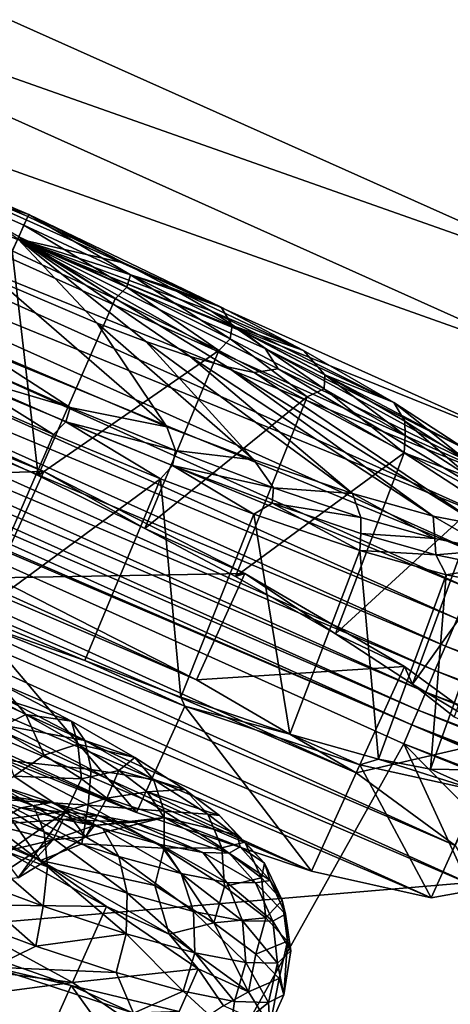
# Model space of a CAD drawing. Header units: metres. Extents: x -1651 to 0, y -1070 to 0.
# Tile 12 of 113: x -910 to -885, y -798 to -740. Entities that reach past the tile are written whole.
import ezdxf

# ---------------------------------------------------------------- set-up
doc = ezdxf.new("R2010")
doc.units = ezdxf.units.M

msp = doc.modelspace()

# ---------------------------------------------------------------- linework, layer by layer
at = {"layer": 'None'}
for points in [[(-910.559204, -136.503036, -406), (-855.502075, -149.656174, -406), (-966.380066, -745.566528, -406)], [(-855.502075, -149.656174, -406), (-800.920776, -164.661942, -406), (-966.380066, -745.566528, -406)], [(-966.380066, -745.566528, -406), (-800.920776, -164.661942, -406), (-917.642761, -768.503906, -406)], [(-800.920776, -164.661942, -406), (-868.193237, -789.862549, -406), (-917.642761, -768.503906, -406)], [(-928.621887, -731.870789, -403), (-874.955444, -755.91217, -403), (-688.333191, -232.690948, -403)], [(-874.955444, -755.91217, -403), (-928.621887, -731.870789, -403), (-935.69751, -734.425232, -402.52005)], [(-877.794312, -760.493469, -402.52005), (-935.69751, -734.425232, -402.52005), (-937.913147, -739.104248, -401.100159)], [(-874.955444, -755.91217, -403), (-935.69751, -734.425232, -402.52005), (-877.794312, -760.493469, -402.52005)], [(-879.828491, -765.254211, -401.100159), (-937.913147, -739.104248, -401.100159), (-938.970276, -741.33667, -400.048401)], [(-877.794312, -760.493469, -402.52005), (-937.913147, -739.104248, -401.100159), (-879.828491, -765.254211, -401.100159)], [(-880.799011, -767.525574, -400.048401), (-938.970276, -741.33667, -400.048401), (-939.982117, -743.473511, -398.780426)], [(-879.828491, -765.254211, -401.100159), (-938.970276, -741.33667, -400.048401), (-880.799011, -767.525574, -400.048401)], [(-881.728027, -769.699707, -398.780426), (-939.982117, -743.473511, -398.780426), (-940.941223, -745.498901, -397.307617)], [(-880.799011, -767.525574, -400.048401), (-939.982117, -743.473511, -398.780426), (-881.728027, -769.699707, -398.780426)], [(-882.608582, -771.760498, -397.307617), (-940.941223, -745.498901, -397.307617), (-941.840027, -747.397034, -395.641296)], [(-881.728027, -769.699707, -398.780426), (-940.941223, -745.498901, -397.307617), (-882.608582, -771.760498, -397.307617)], [(-883.433777, -773.691772, -395.641296), (-941.840027, -747.397034, -395.641296), (-942.671326, -749.152527, -393.793457)], [(-883.433777, -773.691772, -395.641296), (-882.608582, -771.760498, -397.307617), (-941.840027, -747.397034, -395.641296)], [(-942.671326, -749.152527, -393.793457), (-943.429016, -750.752563, -391.779236), (-884.19696, -775.477966, -393.793457)], [(-884.19696, -775.477966, -393.793457), (-883.433777, -773.691772, -395.641296), (-942.671326, -749.152527, -393.793457)], [(-943.429016, -750.752563, -391.779236), (-944.107178, -752.184814, -389.61441), (-884.892578, -777.105896, -391.779236)], [(-943.429016, -750.752563, -391.779236), (-884.892578, -777.105896, -391.779236), (-884.19696, -775.477966, -393.793457)], [(-885.515198, -778.56311, -389.61441), (-944.107178, -752.184814, -389.61441), (-944.700073, -753.436829, -387.314758)], [(-944.107178, -752.184814, -389.61441), (-885.515198, -778.56311, -389.61441), (-884.892578, -777.105896, -391.779236)], [(-886.05957, -779.837036, -387.314758), (-944.700073, -753.436829, -387.314758), (-945.202271, -754.497314, -384.897552)], [(-886.05957, -779.837036, -387.314758), (-885.515198, -778.56311, -389.61441), (-944.700073, -753.436829, -387.314758)], [(-886.520569, -780.916016, -384.897552), (-945.202271, -754.497314, -384.897552), (-945.610168, -755.358765, -382.385681)], [(-886.520569, -780.916016, -384.897552), (-886.05957, -779.837036, -387.314758), (-945.202271, -754.497314, -384.897552)], [(-886.895142, -781.792542, -382.385681), (-945.610168, -755.358765, -382.385681), (-946.123901, -756.462891, -377.175201)], [(-886.895142, -781.792542, -382.385681), (-886.520569, -780.916016, -384.897552), (-945.610168, -755.358765, -382.385681)], [(-957.650818, -800.303345, -60), (-909.21582, -822.047546, -60), (-946.123901, -756.462891, -377.175201)], [(-887.361694, -782.917725, -377.175201), (-886.895142, -781.792542, -382.385681), (-946.123901, -756.462891, -377.175201)], [(-909.21582, -822.047546, -60), (-887.361694, -782.917725, -377.175201), (-946.123901, -756.462891, -377.175201)], [(-967.999084, -798.309875, -63), (-917.642761, -768.503906, -406), (-868.193237, -789.862549, -406)], [(-884.19696, -775.477966, -393.793457), (-884.892578, -777.105896, -391.779236), (-824.748413, -799.539978, -393.793457)], [(-884.892578, -777.105896, -391.779236), (-885.515198, -778.56311, -389.61441), (-825.380981, -801.193481, -391.779236)], [(-884.892578, -777.105896, -391.779236), (-825.380981, -801.193481, -391.779236), (-824.748413, -799.539978, -393.793457)], [(-825.947144, -802.673584, -389.61441), (-885.515198, -778.56311, -389.61441), (-886.05957, -779.837036, -387.314758)], [(-885.515198, -778.56311, -389.61441), (-825.947144, -802.673584, -389.61441), (-825.380981, -801.193481, -391.779236)], [(-826.442078, -803.967407, -387.314758), (-886.05957, -779.837036, -387.314758), (-886.520569, -780.916016, -384.897552)], [(-826.442078, -803.967407, -387.314758), (-825.947144, -802.673584, -389.61441), (-886.05957, -779.837036, -387.314758)], [(-826.861328, -805.063354, -384.897552), (-886.520569, -780.916016, -384.897552), (-886.895142, -781.792542, -382.385681)], [(-826.861328, -805.063354, -384.897552), (-826.442078, -803.967407, -387.314758), (-886.520569, -780.916016, -384.897552)], [(-827.201843, -805.953613, -382.385681), (-886.895142, -781.792542, -382.385681), (-887.361694, -782.917725, -377.175201)], [(-827.201843, -805.953613, -382.385681), (-826.861328, -805.063354, -384.897552), (-886.895142, -781.792542, -382.385681)], [(-909.21582, -822.047546, -60), (-860.133179, -842.287231, -60), (-887.361694, -782.917725, -377.175201)], [(-827.625977, -807.09436, -377.175201), (-827.201843, -805.953613, -382.385681), (-887.361694, -782.917725, -377.175201)], [(-860.133179, -842.287231, -60), (-810.449463, -861.003113, -60), (-887.361694, -782.917725, -377.175201)], [(-887.361694, -782.917725, -377.175201), (-810.449463, -861.003113, -60), (-827.625977, -807.09436, -377.175201)], [(-967.999084, -798.309875, -63), (-868.193237, -789.862549, -406), (-899.523071, -829.016846, -63)], [(-868.193237, -789.862549, -406), (-829.429016, -805.309204, -406), (-899.523071, -829.016846, -63)], [(-899.523071, -829.016846, -63), (-1111.990356, -855.015686, -63), (-967.999084, -798.309875, -63)]]:
    msp.add_3dface(points, dxfattribs=at)
at = {"layer": 'None01234'}
for points in [[(-921.288574, -746.481812, -352.356628), (-909.620117, -751.451233, -354.757019), (-916.296021, -749.279175, -355.906616)], [(-909.620117, -751.451233, -354.757019), (-921.288574, -746.481812, -352.356628), (-909.676331, -751.575134, -337.471802)], [(-921.288574, -746.481812, -352.356628), (-915.52771, -749.08313, -336.268066), (-909.676331, -751.575134, -337.471802)], [(-909.676331, -751.575134, -337.471802), (-915.52771, -749.08313, -336.268066), (-910.276001, -752.897095, -320.247101)], [(-909.620117, -751.451233, -354.757019), (-909.907654, -752.085022, -356.589325), (-916.296021, -749.279175, -355.906616)], [(-916.296021, -749.279175, -355.906616), (-909.907654, -752.085022, -356.589325), (-910.21936, -752.772156, -357.236053)], [(-909.907654, -752.085022, -356.589325), (-909.620117, -751.451233, -354.757019), (-903.588562, -755.043579, -355.906616)], [(-903.947144, -754.336365, -336.268066), (-909.620117, -751.451233, -354.757019), (-909.676331, -751.575134, -337.471802)], [(-898.19519, -756.957458, -352.356628), (-909.620117, -751.451233, -354.757019), (-903.947144, -754.336365, -336.268066)], [(-909.620117, -751.451233, -354.757019), (-898.19519, -756.957458, -352.356628), (-903.588562, -755.043579, -355.906616)], [(-910.276001, -752.897095, -320.247101), (-903.947144, -754.336365, -336.268066), (-909.676331, -751.575134, -337.471802)], [(-910.21936, -752.772156, -357.236053), (-909.907654, -752.085022, -356.589325), (-903.804199, -755.775696, -356.542969)], [(-909.907654, -752.085022, -356.589325), (-903.588562, -755.043579, -355.906616), (-903.804199, -755.775696, -356.542969)], [(-911.415588, -755.409241, -303.182892), (-905.56427, -757.901306, -304.386627), (-910.276001, -752.897095, -320.247101)], [(-910.601196, -753.614014, -357.6008), (-910.21936, -752.772156, -357.236053), (-904.504211, -756.462341, -356.988007)], [(-905.56427, -757.901306, -304.386627), (-902.666016, -759.001465, -305.977509), (-910.276001, -752.897095, -320.247101)], [(-910.276001, -752.897095, -320.247101), (-902.666016, -759.001465, -305.977509), (-900.037781, -759.893494, -308.204376)], [(-900.037781, -759.893494, -308.204376), (-897.85553, -760.513794, -310.945709), (-910.276001, -752.897095, -320.247101)], [(-897.85553, -760.513794, -310.945709), (-896.240112, -760.83252, -314.016541), (-910.276001, -752.897095, -320.247101)], [(-895.599915, -759.421204, -326.638123), (-896.903809, -758.41571, -329.708954), (-910.276001, -752.897095, -320.247101)], [(-896.903809, -758.41571, -329.708954), (-898.807983, -757.182312, -332.450287), (-910.276001, -752.897095, -320.247101)], [(-898.807983, -757.182312, -332.450287), (-901.210266, -755.792358, -334.677185), (-910.276001, -752.897095, -320.247101)], [(-901.210266, -755.792358, -334.677185), (-903.947144, -754.336365, -336.268066), (-910.276001, -752.897095, -320.247101)], [(-895.599915, -759.421204, -326.638123), (-910.276001, -752.897095, -320.247101), (-894.815552, -760.627869, -320.327332)], [(-910.276001, -752.897095, -320.247101), (-896.240112, -760.83252, -314.016541), (-894.815552, -760.627869, -320.327332)], [(-910.21936, -752.772156, -357.236053), (-903.804199, -755.775696, -356.542969), (-904.504211, -756.462341, -356.988007)], [(-915.333374, -764.045898, -360.035614), (-910.601196, -753.614014, -357.6008), (-909.068115, -766.972839, -359.405914)], [(-910.601196, -753.614014, -357.6008), (-904.504211, -756.462341, -356.988007), (-909.068115, -766.972839, -359.405914)], [(-901.210266, -755.792358, -334.677185), (-898.19519, -756.957458, -352.356628), (-903.947144, -754.336365, -336.268066)], [(-913.088501, -759.097168, -286.378174), (-901.420044, -764.06665, -288.778564), (-911.415588, -755.409241, -303.182892)], [(-901.420044, -764.06665, -288.778564), (-905.56427, -757.901306, -304.386627), (-911.415588, -755.409241, -303.182892)], [(-903.804199, -755.775696, -356.542969), (-903.588562, -755.043579, -355.906616), (-897.673828, -758.830261, -354.513092)], [(-903.588562, -755.043579, -355.906616), (-897.549988, -758.052429, -353.907135), (-897.673828, -758.830261, -354.513092)], [(-903.588562, -755.043579, -355.906616), (-898.19519, -756.957458, -352.356628), (-897.549988, -758.052429, -353.907135)], [(-904.504211, -756.462341, -356.988007), (-903.804199, -755.775696, -356.542969), (-898.33606, -759.525208, -355.023895)], [(-903.804199, -755.775696, -356.542969), (-897.673828, -758.830261, -354.513092), (-898.33606, -759.525208, -355.023895)], [(-898.807983, -757.182312, -332.450287), (-893.320984, -759.539551, -349.604553), (-901.210266, -755.792358, -334.677185)], [(-893.320984, -759.539551, -349.604553), (-898.19519, -756.957458, -352.356628), (-901.210266, -755.792358, -334.677185)], [(-909.068115, -766.972839, -359.405914), (-904.504211, -756.462341, -356.988007), (-898.33606, -759.525208, -355.023895)], [(-954.496887, -757.118286, -337.090271), (-884.324463, -788.950134, -337.090271), (-957.454651, -757.653198, -323.171967)], [(-947.392395, -758.690857, -349.329803), (-890.187256, -784.640381, -349.329803), (-954.496887, -757.118286, -337.090271)], [(-890.187256, -784.640381, -349.329803), (-884.324463, -788.950134, -337.090271), (-954.496887, -757.118286, -337.090271)], [(-896.903809, -758.41571, -329.708954), (-887.946472, -762.633057, -344.743164), (-898.807983, -757.182312, -332.450287)], [(-887.946472, -762.633057, -344.743164), (-893.320984, -759.539551, -349.604553), (-898.807983, -757.182312, -332.450287)], [(-898.19519, -756.957458, -352.356628), (-893.320984, -759.539551, -349.604553), (-897.549988, -758.052429, -353.907135)], [(-884.324463, -788.950134, -337.090271), (-882.778687, -791.527893, -323.171967), (-957.454651, -757.653198, -323.171967)], [(-957.454651, -757.653198, -323.171967), (-882.778687, -791.527893, -323.171967), (-955.908875, -760.230957, -309.253662)], [(-901.420044, -764.06665, -288.778564), (-896.266663, -766.033264, -291.53064), (-905.56427, -757.901306, -304.386627)], [(-896.266663, -766.033264, -291.53064), (-902.666016, -759.001465, -305.977509), (-905.56427, -757.901306, -304.386627)], [(-897.673828, -758.830261, -354.513092), (-897.549988, -758.052429, -353.907135), (-892.096985, -761.803711, -351.222321)], [(-897.549988, -758.052429, -353.907135), (-892.05658, -760.981384, -350.665649), (-892.096985, -761.803711, -351.222321)], [(-897.549988, -758.052429, -353.907135), (-893.320984, -759.539551, -349.604553), (-892.05658, -760.981384, -350.665649)], [(-895.599915, -759.421204, -326.638123), (-883.796753, -765.341431, -338.61676), (-896.903809, -758.41571, -329.708954)], [(-883.796753, -765.341431, -338.61676), (-887.946472, -762.633057, -344.743164), (-896.903809, -758.41571, -329.708954)], [(-936.998047, -762.181152, -358.414337), (-899.660034, -779.118469, -358.414337), (-947.392395, -758.690857, -349.329803)], [(-899.660034, -779.118469, -358.414337), (-890.187256, -784.640381, -349.329803), (-947.392395, -758.690857, -349.329803)], [(-902.666016, -759.001465, -305.977509), (-890.398987, -768.039551, -296.392029), (-900.037781, -759.893494, -308.204376)], [(-896.266663, -766.033264, -291.53064), (-890.398987, -768.039551, -296.392029), (-902.666016, -759.001465, -305.977509)], [(-898.33606, -759.525208, -355.023895), (-897.673828, -758.830261, -354.513092), (-893.105164, -762.296265, -352.070618)], [(-897.673828, -758.830261, -354.513092), (-892.096985, -761.803711, -351.222321), (-893.105164, -762.296265, -352.070618)], [(-907.162231, -762.921753, -285.451385), (-913.088501, -759.097168, -286.378174), (-913.550598, -760.115906, -284.768677)], [(-901.420044, -764.06665, -288.778564), (-913.088501, -759.097168, -286.378174), (-907.162231, -762.921753, -285.451385)], [(-909.068115, -766.972839, -359.405914), (-898.33606, -759.525208, -355.023895), (-902.729675, -770.120239, -357.387604)], [(-898.33606, -759.525208, -355.023895), (-893.105164, -762.296265, -352.070618), (-902.729675, -770.120239, -357.387604)], [(-894.815552, -760.627869, -320.327332), (-881.548889, -767.0979, -333.152252), (-895.599915, -759.421204, -326.638123)], [(-881.548889, -767.0979, -333.152252), (-883.796753, -765.341431, -338.61676), (-895.599915, -759.421204, -326.638123)], [(-893.320984, -759.539551, -349.604553), (-887.946472, -762.633057, -344.743164), (-892.05658, -760.981384, -350.665649)], [(-882.778687, -791.527893, -323.171967), (-885.736389, -792.062744, -309.253662), (-955.908875, -760.230957, -309.253662)], [(-955.908875, -760.230957, -309.253662), (-885.736389, -792.062744, -309.253662), (-950.046021, -764.540649, -297.014099)], [(-913.550598, -760.115906, -284.768677), (-913.917664, -760.925049, -284.3237), (-907.162231, -762.921753, -285.451385)], [(-900.037781, -759.893494, -308.204376), (-890.398987, -768.039551, -296.392029), (-885.627808, -769.377869, -302.518463)], [(-900.037781, -759.893494, -308.204376), (-885.627808, -769.377869, -302.518463), (-897.85553, -760.513794, -310.945709)], [(-885.627808, -769.377869, -302.518463), (-882.8255, -769.912292, -307.982941), (-897.85553, -760.513794, -310.945709)], [(-897.85553, -760.513794, -310.945709), (-882.8255, -769.912292, -307.982941), (-896.240112, -760.83252, -314.016541)], [(-896.240112, -760.83252, -314.016541), (-879.984802, -769.50415, -320.567596), (-894.815552, -760.627869, -320.327332)], [(-879.984802, -769.50415, -320.567596), (-881.548889, -767.0979, -333.152252), (-894.815552, -760.627869, -320.327332)], [(-921.697327, -760.840881, -362.39502), (-908.72998, -766.723206, -362.39502), (-924.567566, -767.168152, -363.248108)], [(-908.72998, -766.723206, -362.39502), (-921.697327, -760.840881, -362.39502), (-915.333374, -764.045898, -360.035614)], [(-908.165527, -764.533569, -284.806213), (-913.917664, -760.925049, -284.3237), (-914.324646, -761.822266, -284.19342)], [(-907.43219, -763.77356, -285.016785), (-913.917664, -760.925049, -284.3237), (-908.165527, -764.533569, -284.806213)], [(-913.917664, -760.925049, -284.3237), (-907.43219, -763.77356, -285.016785), (-907.162231, -762.921753, -285.451385)], [(-882.8255, -769.912292, -307.982941), (-879.984802, -769.50415, -320.567596), (-896.240112, -760.83252, -314.016541)], [(-892.096985, -761.803711, -351.222321), (-892.05658, -760.981384, -350.665649), (-887.277893, -764.592224, -346.754211)], [(-892.05658, -760.981384, -350.665649), (-887.309631, -763.728088, -346.264435), (-887.277893, -764.592224, -346.754211)], [(-892.05658, -760.981384, -350.665649), (-887.946472, -762.633057, -344.743164), (-887.309631, -763.728088, -346.264435)], [(-908.165527, -764.533569, -284.806213), (-914.324646, -761.822266, -284.19342), (-912.830444, -775.266846, -285.231842)], [(-893.105164, -762.296265, -352.070618), (-892.096985, -761.803711, -351.222321), (-887.333679, -765.618103, -346.850525)], [(-892.096985, -761.803711, -351.222321), (-887.277893, -764.592224, -346.754211), (-887.333679, -765.618103, -346.850525)], [(-911.60022, -773.050476, -363.248108), (-899.660034, -779.118469, -358.414337), (-936.998047, -762.181152, -358.414337)], [(-902.729675, -770.120239, -357.387604), (-893.105164, -762.296265, -352.070618), (-897.355042, -772.967407, -354.353241)], [(-893.105164, -762.296265, -352.070618), (-887.333679, -765.618103, -346.850525), (-897.355042, -772.967407, -354.353241)], [(-907.162231, -762.921753, -285.451385), (-907.43219, -763.77356, -285.016785), (-900.920837, -765.483398, -287.450867)], [(-900.920837, -765.483398, -287.450867), (-901.420044, -764.06665, -288.778564), (-907.162231, -762.921753, -285.451385)], [(-887.309631, -763.728088, -346.264435), (-887.946472, -762.633057, -344.743164), (-883.483643, -766.198364, -340.815399)], [(-883.483643, -766.198364, -340.815399), (-887.946472, -762.633057, -344.743164), (-883.796753, -765.341431, -338.61676)], [(-887.277893, -764.592224, -346.754211), (-887.309631, -763.728088, -346.264435), (-883.393677, -767.099976, -341.222321)], [(-883.393677, -767.099976, -341.222321), (-887.309631, -763.728088, -346.264435), (-883.483643, -766.198364, -340.815399)], [(-909.068115, -766.972839, -359.405914), (-908.72998, -766.723206, -362.39502), (-915.333374, -764.045898, -360.035614)], [(-901.798096, -767.157166, -286.770325), (-907.43219, -763.77356, -285.016785), (-908.165527, -764.533569, -284.806213)], [(-901.095947, -766.374207, -287.046661), (-907.43219, -763.77356, -285.016785), (-901.798096, -767.157166, -286.770325)], [(-907.43219, -763.77356, -285.016785), (-901.095947, -766.374207, -287.046661), (-900.920837, -765.483398, -287.450867)], [(-896.266663, -766.033264, -291.53064), (-901.420044, -764.06665, -288.778564), (-900.920837, -765.483398, -287.450867)], [(-885.736389, -792.062744, -309.253662), (-892.840881, -790.490234, -297.014099), (-950.046021, -764.540649, -297.014099)], [(-950.046021, -764.540649, -297.014099), (-892.840881, -790.490234, -297.014099), (-940.573242, -770.062561, -287.929596)], [(-901.798096, -767.157166, -286.770325), (-908.165527, -764.533569, -284.806213), (-912.830444, -775.266846, -285.231842)], [(-887.333679, -765.618103, -346.850525), (-887.277893, -764.592224, -346.754211), (-883.393677, -767.099976, -341.222321)], [(-900.920837, -765.483398, -287.450867), (-901.095947, -766.374207, -287.046661), (-895.098633, -767.687439, -290.692352)], [(-895.098633, -767.687439, -290.692352), (-896.266663, -766.033264, -291.53064), (-900.920837, -765.483398, -287.450867)], [(-897.355042, -772.967407, -354.353241), (-887.333679, -765.618103, -346.850525), (-891.423584, -776.381287, -348.988647)], [(-890.398987, -768.039551, -296.392029), (-896.266663, -766.033264, -291.53064), (-895.098633, -767.687439, -290.692352)], [(-887.333679, -765.618103, -346.850525), (-882.877808, -768.526367, -340.271667), (-891.423584, -776.381287, -348.988647)], [(-882.877808, -768.526367, -340.271667), (-887.333679, -765.618103, -346.850525), (-883.393677, -767.099976, -341.222321)], [(-896.267578, -769.267761, -289.723602), (-901.095947, -766.374207, -287.046661), (-901.798096, -767.157166, -286.770325)], [(-895.185242, -768.611755, -290.337433), (-901.095947, -766.374207, -287.046661), (-896.267578, -769.267761, -289.723602)], [(-901.095947, -766.374207, -287.046661), (-895.185242, -768.611755, -290.337433), (-895.098633, -767.687439, -290.692352)], [(-908.72998, -766.723206, -362.39502), (-911.60022, -773.050476, -363.248108), (-924.567566, -767.168152, -363.248108)], [(-901.798096, -767.157166, -286.770325), (-912.830444, -775.266846, -285.231842), (-906.287292, -777.96283, -287.250153)], [(-908.72998, -766.723206, -362.39502), (-896.789856, -772.79126, -357.561249), (-911.60022, -773.050476, -363.248108)], [(-908.72998, -766.723206, -362.39502), (-909.068115, -766.972839, -359.405914), (-902.729675, -770.120239, -357.387604)], [(-896.789856, -772.79126, -357.561249), (-908.72998, -766.723206, -362.39502), (-902.729675, -770.120239, -357.387604)], [(-900.604797, -780.131409, -290.284485), (-901.798096, -767.157166, -286.770325), (-906.287292, -777.96283, -287.250153)], [(-896.267578, -769.267761, -289.723602), (-901.798096, -767.157166, -286.770325), (-900.604797, -780.131409, -290.284485)], [(-895.098633, -767.687439, -290.692352), (-895.185242, -768.611755, -290.337433), (-889.905212, -769.44989, -295.093567)], [(-889.905212, -769.44989, -295.093567), (-890.398987, -768.039551, -296.392029), (-895.098633, -767.687439, -290.692352)], [(-885.627808, -769.377869, -302.518463), (-890.398987, -768.039551, -296.392029), (-885.526367, -770.701538, -300.542603)], [(-890.398987, -768.039551, -296.392029), (-889.905212, -769.44989, -295.093567), (-885.526367, -770.701538, -300.542603)], [(-889.966553, -771.422241, -294.943665), (-895.185242, -768.611755, -290.337433), (-896.267578, -769.267761, -289.723602)], [(-889.912842, -770.401001, -294.805542), (-895.185242, -768.611755, -290.337433), (-889.966553, -771.422241, -294.943665)], [(-889.905212, -769.44989, -295.093567), (-895.185242, -768.611755, -290.337433), (-889.912842, -770.401001, -294.805542)], [(-891.423584, -776.381287, -348.988647), (-882.877808, -768.526367, -340.271667), (-886.844421, -779.370117, -342.227478)], [(-882.877808, -768.526367, -340.271667), (-880.465576, -770.411316, -334.407227), (-886.844421, -779.370117, -342.227478)], [(-894.12915, -782.345642, -295.649109), (-896.267578, -769.267761, -289.723602), (-900.604797, -780.131409, -290.284485)], [(-889.966553, -771.422241, -294.943665), (-896.267578, -769.267761, -289.723602), (-894.12915, -782.345642, -295.649109)], [(-885.526367, -770.701538, -300.542603), (-889.905212, -769.44989, -295.093567), (-889.912842, -770.401001, -294.805542)], [(-882.8255, -769.912292, -307.982941), (-885.627808, -769.377869, -302.518463), (-882.116028, -771.404419, -306.80365)], [(-885.627808, -769.377869, -302.518463), (-885.526367, -770.701538, -300.542603), (-882.116028, -771.404419, -306.80365)], [(-892.840881, -790.490234, -297.014099), (-903.235229, -786.999939, -287.929596), (-940.573242, -770.062561, -287.929596)], [(-940.573242, -770.062561, -287.929596), (-903.235229, -786.999939, -287.929596), (-928.633118, -776.130615, -283.095795)], [(-896.789856, -772.79126, -357.561249), (-902.729675, -770.120239, -357.387604), (-897.355042, -772.967407, -354.353241)], [(-885.467468, -771.671692, -300.337402), (-889.912842, -770.401001, -294.805542), (-889.966553, -771.422241, -294.943665)], [(-885.526367, -770.701538, -300.542603), (-889.912842, -770.401001, -294.805542), (-885.467468, -771.671692, -300.337402)], [(-886.844421, -779.370117, -342.227478), (-880.465576, -770.411316, -334.407227), (-884.365967, -781.306824, -336.201904)], [(-882.116028, -771.404419, -306.80365), (-885.526367, -770.701538, -300.542603), (-885.467468, -771.671692, -300.337402)], [(-888.864075, -783.822388, -302.410278), (-889.966553, -771.422241, -294.943665), (-894.12915, -782.345642, -295.649109)], [(-884.843323, -772.859253, -301.522552), (-889.966553, -771.422241, -294.943665), (-888.864075, -783.822388, -302.410278)], [(-885.467468, -771.671692, -300.337402), (-889.966553, -771.422241, -294.943665), (-884.843323, -772.859253, -301.522552)], [(-882.116028, -771.404419, -306.80365), (-885.467468, -771.671692, -300.337402), (-882.00531, -772.385193, -306.693604)], [(-882.00531, -772.385193, -306.693604), (-885.467468, -771.671692, -300.337402), (-884.843323, -772.859253, -301.522552)], [(-882.00531, -772.385193, -306.693604), (-884.843323, -772.859253, -301.522552), (-881.836182, -773.432678, -307.386963)], [(-896.789856, -772.79126, -357.561249), (-899.660034, -779.118469, -358.414337), (-911.60022, -773.050476, -363.248108)], [(-896.789856, -772.79126, -357.561249), (-887.317078, -778.31311, -348.476715), (-899.660034, -779.118469, -358.414337)], [(-891.423584, -776.381287, -348.988647), (-896.789856, -772.79126, -357.561249), (-897.355042, -772.967407, -354.353241)], [(-887.317078, -778.31311, -348.476715), (-896.789856, -772.79126, -357.561249), (-891.423584, -776.381287, -348.988647)], [(-885.774353, -784.41156, -308.435852), (-884.843323, -772.859253, -301.522552), (-888.864075, -783.822388, -302.410278)], [(-881.836182, -773.432678, -307.386963), (-884.843323, -772.859253, -301.522552), (-885.774353, -784.41156, -308.435852)], [(-883.566406, -784.466675, -315.455597), (-881.836182, -773.432678, -307.386963), (-885.774353, -784.41156, -308.435852)], [(-912.830444, -775.266846, -285.231842), (-912.795593, -775.685669, -282.242706), (-906.287292, -777.96283, -287.250153)], [(-915.665771, -782.012878, -283.095795), (-903.235229, -786.999939, -287.929596), (-912.795593, -775.685669, -282.242706)], [(-912.795593, -775.685669, -282.242706), (-900.365051, -780.672668, -287.076508), (-906.287292, -777.96283, -287.250153)], [(-903.235229, -786.999939, -287.929596), (-900.365051, -780.672668, -287.076508), (-912.795593, -775.685669, -282.242706)], [(-903.235229, -786.999939, -287.929596), (-915.665771, -782.012878, -283.095795), (-928.633118, -776.130615, -283.095795)], [(-886.844421, -779.370117, -342.227478), (-887.317078, -778.31311, -348.476715), (-891.423584, -776.381287, -348.988647)], [(-906.287292, -777.96283, -287.250153), (-900.365051, -780.672668, -287.076508), (-900.604797, -780.131409, -290.284485)], [(-887.317078, -778.31311, -348.476715), (-890.187256, -784.640381, -349.329803), (-899.660034, -779.118469, -358.414337)], [(-887.317078, -778.31311, -348.476715), (-881.454224, -782.622864, -336.237183), (-890.187256, -784.640381, -349.329803)], [(-881.454224, -782.622864, -336.237183), (-887.317078, -778.31311, -348.476715), (-886.844421, -779.370117, -342.227478)], [(-884.365967, -781.306824, -336.201904), (-881.454224, -782.622864, -336.237183), (-886.844421, -779.370117, -342.227478)], [(-900.365051, -780.672668, -287.076508), (-894.12915, -782.345642, -295.649109), (-900.604797, -780.131409, -290.284485)], [(-903.235229, -786.999939, -287.929596), (-892.840881, -790.490234, -297.014099), (-900.365051, -780.672668, -287.076508)], [(-900.365051, -780.672668, -287.076508), (-889.970703, -784.162964, -296.161011), (-894.12915, -782.345642, -295.649109)], [(-892.840881, -790.490234, -297.014099), (-889.970703, -784.162964, -296.161011), (-900.365051, -780.672668, -287.076508)], [(-889.970703, -784.162964, -296.161011), (-888.864075, -783.822388, -302.410278), (-894.12915, -782.345642, -295.649109)], [(-881.454224, -782.622864, -336.237183), (-884.324463, -788.950134, -337.090271), (-890.187256, -784.640381, -349.329803)], [(-892.840881, -790.490234, -297.014099), (-885.736389, -792.062744, -309.253662), (-889.970703, -784.162964, -296.161011)], [(-889.970703, -784.162964, -296.161011), (-882.866211, -785.735535, -308.400574), (-888.864075, -783.822388, -302.410278)], [(-885.736389, -792.062744, -309.253662), (-882.866211, -785.735535, -308.400574), (-889.970703, -784.162964, -296.161011)], [(-882.866211, -785.735535, -308.400574), (-885.774353, -784.41156, -308.435852), (-888.864075, -783.822388, -302.410278)], [(-885.774353, -784.41156, -308.435852), (-882.866211, -785.735535, -308.400574), (-883.566406, -784.466675, -315.455597)], [(-885.736389, -792.062744, -309.253662), (-882.778687, -791.527893, -323.171967), (-882.866211, -785.735535, -308.400574)]]:
    msp.add_3dface(points, dxfattribs=at)
at = {"layer": 'None012348'}
for points in [[(-913.321655, -779.331482, -267.917755), (-911.482971, -782.003113, -264.220825), (-909.80658, -781.170166, -265.880981)], [(-913.321655, -779.331482, -267.917755), (-909.80658, -781.170166, -265.880981), (-911.378723, -779.335449, -272.339813)], [(-911.378723, -779.335449, -272.339813), (-909.80658, -781.170166, -265.880981), (-907.096558, -781.575439, -269.858582)], [(-911.378723, -779.335449, -272.339813), (-907.096558, -781.575439, -269.858582), (-910.921021, -780.291504, -274.476685)], [(-907.096558, -781.575439, -269.858582), (-906.290405, -782.713745, -271.793579), (-910.921021, -780.291504, -274.476685)], [(-910.921021, -780.291504, -274.476685), (-906.290405, -782.713745, -271.793579), (-910.857605, -781.862854, -276.422729)], [(-911.482971, -782.003113, -264.220825), (-908.700989, -783.587036, -261.651215), (-909.80658, -781.170166, -265.880981)], [(-909.80658, -781.170166, -265.880981), (-908.700989, -783.587036, -261.651215), (-906.720337, -782.927307, -263.030396)], [(-909.80658, -781.170166, -265.880981), (-906.720337, -782.927307, -263.030396), (-907.096558, -781.575439, -269.858582)], [(-905.926025, -784.442566, -273.565216), (-911.226685, -783.864136, -277.878357), (-910.857605, -781.862854, -276.422729)], [(-906.290405, -782.713745, -271.793579), (-905.926025, -784.442566, -273.565216), (-910.857605, -781.862854, -276.422729)], [(-907.096558, -781.575439, -269.858582), (-906.720337, -782.927307, -263.030396), (-903.336853, -783.716003, -266.385895)], [(-907.096558, -781.575439, -269.858582), (-903.336853, -783.716003, -266.385895), (-906.290405, -782.713745, -271.793579)], [(-910.513245, -784.829163, -260.722473), (-908.700989, -783.587036, -261.651215), (-911.482971, -782.003113, -264.220825)], [(-908.700989, -783.587036, -261.651215), (-906.494995, -784.994202, -258.48819), (-906.720337, -782.927307, -263.030396)], [(-906.720337, -782.927307, -263.030396), (-906.494995, -784.994202, -258.48819), (-904.273132, -784.488403, -259.521484)], [(-906.720337, -782.927307, -263.030396), (-904.273132, -784.488403, -259.521484), (-903.336853, -783.716003, -266.385895)], [(-903.336853, -783.716003, -266.385895), (-902.224792, -785.028503, -268.03833), (-906.290405, -782.713745, -271.793579)], [(-902.224792, -785.028503, -268.03833), (-905.926025, -784.442566, -273.565216), (-906.290405, -782.713745, -271.793579)], [(-908.700989, -783.587036, -261.651215), (-910.513245, -784.829163, -260.722473), (-906.494995, -784.994202, -258.48819)], [(-911.646912, -785.285706, -229.151657), (-915.366089, -783.903198, -227.116455), (-909.338562, -786.58905, -225.114059)], [(-915.366089, -783.903198, -227.116455), (-913.869263, -784.904846, -222.63472), (-909.338562, -786.58905, -225.114059)], [(-906.089233, -786.551575, -274.90155), (-911.519897, -786.209045, -278.485321), (-911.226685, -783.864136, -277.878357)], [(-905.926025, -784.442566, -273.565216), (-906.089233, -786.551575, -274.90155), (-911.226685, -783.864136, -277.878357)], [(-903.336853, -783.716003, -266.385895), (-904.273132, -784.488403, -259.521484), (-900.355591, -785.617737, -262.111298)], [(-903.336853, -783.716003, -266.385895), (-900.355591, -785.617737, -262.111298), (-902.224792, -785.028503, -268.03833)], [(-906.494995, -784.994202, -258.48819), (-904.983337, -786.143311, -254.945221), (-904.273132, -784.488403, -259.521484)], [(-901.59613, -786.907776, -269.565887), (-906.089233, -786.551575, -274.90155), (-905.926025, -784.442566, -273.565216)], [(-902.224792, -785.028503, -268.03833), (-901.59613, -786.907776, -269.565887), (-905.926025, -784.442566, -273.565216)], [(-904.273132, -784.488403, -259.521484), (-904.983337, -786.143311, -254.945221), (-902.59613, -785.763123, -255.591095)], [(-904.273132, -784.488403, -259.521484), (-902.59613, -785.763123, -255.591095), (-900.355591, -785.617737, -262.111298)], [(-918.525757, -785.052734, -280.724487), (-908.920471, -789.850342, -276.847168), (-913.535217, -787.91156, -275.984619)], [(-908.920471, -789.850342, -276.847168), (-918.525757, -785.052734, -280.724487), (-911.519897, -786.209045, -278.485321)], [(-907.413757, -786.913696, -255.479416), (-910.513245, -784.829163, -260.722473), (-913.885315, -787.787415, -259.331909)], [(-909.338562, -786.58905, -225.114059), (-913.869263, -784.904846, -222.63472), (-908.714844, -788.135315, -223.408234)], [(-913.869263, -784.904846, -222.63472), (-913.614258, -786.314087, -220.727158), (-908.714844, -788.135315, -223.408234)], [(-913.141968, -785.712891, -231.111923), (-911.646912, -785.285706, -229.151657), (-908.275146, -786.404175, -232.000885)], [(-908.275146, -786.404175, -232.000885), (-911.646912, -785.285706, -229.151657), (-905.230896, -787.951599, -228.585052)], [(-911.646912, -785.285706, -229.151657), (-909.338562, -786.58905, -225.114059), (-905.230896, -787.951599, -228.585052)], [(-910.513245, -784.829163, -260.722473), (-907.413757, -786.913696, -255.479416), (-906.494995, -784.994202, -258.48819)], [(-906.494995, -784.994202, -258.48819), (-907.413757, -786.913696, -255.479416), (-904.983337, -786.143311, -254.945221)], [(-900.355591, -785.617737, -262.111298), (-899.000977, -787.084961, -263.415894), (-902.224792, -785.028503, -268.03833)], [(-902.224792, -785.028503, -268.03833), (-899.000977, -787.084961, -263.415894), (-901.59613, -786.907776, -269.565887)], [(-911.800354, -787.707458, -235.034607), (-913.141968, -785.712891, -231.111923), (-910.102539, -786.72113, -233.680298)], [(-910.102539, -786.72113, -233.680298), (-913.141968, -785.712891, -231.111923), (-908.275146, -786.404175, -232.000885)], [(-904.983337, -786.143311, -254.945221), (-901.582947, -787.299438, -247.514374), (-902.59613, -785.763123, -255.591095)], [(-900.355591, -785.617737, -262.111298), (-902.59613, -785.763123, -255.591095), (-898.312683, -787.170654, -257.323212)], [(-901.582947, -787.299438, -247.514374), (-897.245361, -788.314392, -252.347763), (-902.59613, -785.763123, -255.591095)], [(-902.59613, -785.763123, -255.591095), (-897.245361, -788.314392, -252.347763), (-898.312683, -787.170654, -257.323212)], [(-900.355591, -785.617737, -262.111298), (-898.312683, -787.170654, -257.323212), (-899.000977, -787.084961, -263.415894)], [(-913.614258, -786.314087, -220.727158), (-913.725891, -788.276917, -219.179535), (-908.508057, -790.216492, -222.034882)], [(-908.714844, -788.135315, -223.408234), (-913.614258, -786.314087, -220.727158), (-908.508057, -790.216492, -222.034882)], [(-906.479675, -788.858398, -275.46936), (-908.920471, -789.850342, -276.847168), (-911.519897, -786.209045, -278.485321)], [(-906.089233, -786.551575, -274.90155), (-906.479675, -788.858398, -275.46936), (-911.519897, -786.209045, -278.485321)], [(-908.275146, -786.404175, -232.000885), (-905.476318, -787.179016, -235.508652), (-910.102539, -786.72113, -233.680298)], [(-905.230896, -787.951599, -228.585052), (-901.82135, -788.895508, -232.858292), (-908.275146, -786.404175, -232.000885)], [(-901.82135, -788.895508, -232.858292), (-905.476318, -787.179016, -235.508652), (-908.275146, -786.404175, -232.000885)], [(-907.413757, -786.913696, -255.479416), (-906.260254, -788.448669, -247.877502), (-904.983337, -786.143311, -254.945221)], [(-901.578552, -789.11969, -270.73526), (-906.479675, -788.858398, -275.46936), (-906.089233, -786.551575, -274.90155)], [(-906.260254, -788.448669, -247.877502), (-901.582947, -787.299438, -247.514374), (-904.983337, -786.143311, -254.945221)], [(-901.59613, -786.907776, -269.565887), (-901.578552, -789.11969, -270.73526), (-906.089233, -786.551575, -274.90155)], [(-911.231079, -789.572998, -254.837753), (-907.413757, -786.913696, -255.479416), (-913.885315, -787.787415, -259.331909)], [(-907.57959, -787.419617, -236.8423), (-911.800354, -787.707458, -235.034607), (-910.102539, -786.72113, -233.680298)], [(-907.413757, -786.913696, -255.479416), (-911.231079, -789.572998, -254.837753), (-910.249207, -790.881897, -248.350006)], [(-906.260254, -788.448669, -247.877502), (-907.413757, -786.913696, -255.479416), (-910.249207, -790.881897, -248.350006)], [(-905.476318, -787.179016, -235.508652), (-907.57959, -787.419617, -236.8423), (-910.102539, -786.72113, -233.680298)], [(-905.230896, -787.951599, -228.585052), (-909.338562, -786.58905, -225.114059), (-904.27301, -789.608704, -227.161652)], [(-909.338562, -786.58905, -225.114059), (-908.714844, -788.135315, -223.408234), (-904.27301, -789.608704, -227.161652)], [(-899.000977, -787.084961, -263.415894), (-898.16272, -789.0979, -264.643005), (-901.59613, -786.907776, -269.565887)], [(-898.16272, -789.0979, -264.643005), (-901.578552, -789.11969, -270.73526), (-901.59613, -786.907776, -269.565887)], [(-898.312683, -787.170654, -257.323212), (-896.791809, -788.764282, -258.23819), (-899.000977, -787.084961, -263.415894)], [(-896.791809, -788.764282, -258.23819), (-898.16272, -789.0979, -264.643005), (-899.000977, -787.084961, -263.415894)], [(-914.985779, -790.24823, -237.369919), (-911.800354, -787.707458, -235.034607), (-908.175537, -788.617188, -240.27623)], [(-908.175537, -788.617188, -240.27623), (-911.800354, -787.707458, -235.034607), (-907.57959, -787.419617, -236.8423)], [(-905.712891, -787.774841, -240.384552), (-908.175537, -788.617188, -240.27623), (-907.57959, -787.419617, -236.8423)], [(-907.57959, -787.419617, -236.8423), (-905.476318, -787.179016, -235.508652), (-903.405518, -787.573059, -239.438248)], [(-905.712891, -787.774841, -240.384552), (-907.57959, -787.419617, -236.8423), (-903.405518, -787.573059, -239.438248)], [(-901.582947, -787.299438, -247.514374), (-906.260254, -788.448669, -247.877502), (-905.712891, -787.774841, -240.384552)], [(-903.405518, -787.573059, -239.438248), (-901.582947, -787.299438, -247.514374), (-905.712891, -787.774841, -240.384552)], [(-903.405518, -787.573059, -239.438248), (-905.476318, -787.179016, -235.508652), (-899.298645, -789.375549, -237.645416)], [(-905.476318, -787.179016, -235.508652), (-901.82135, -788.895508, -232.858292), (-899.298645, -789.375549, -237.645416)], [(-897.732788, -789.404358, -242.620285), (-901.582947, -787.299438, -247.514374), (-903.405518, -787.573059, -239.438248)], [(-899.298645, -789.375549, -237.645416), (-897.732788, -789.404358, -242.620285), (-903.405518, -787.573059, -239.438248)], [(-897.732788, -789.404358, -242.620285), (-897.078369, -789.042236, -247.483932), (-901.582947, -787.299438, -247.514374)], [(-901.582947, -787.299438, -247.514374), (-897.078369, -789.042236, -247.483932), (-897.245361, -788.314392, -252.347763)], [(-897.245361, -788.314392, -252.347763), (-896.791809, -788.764282, -258.23819), (-898.312683, -787.170654, -257.323212)], [(-915.553833, -792.445251, -276.59375), (-913.535217, -787.91156, -275.984619), (-905.004822, -792.573425, -269.556091)], [(-913.725891, -788.276917, -219.179535), (-914.214722, -790.545959, -218.245361), (-908.779053, -792.566528, -221.21991)], [(-908.508057, -790.216492, -222.034882), (-913.725891, -788.276917, -219.179535), (-908.779053, -792.566528, -221.21991)], [(-913.535217, -787.91156, -275.984619), (-908.920471, -789.850342, -276.847168), (-905.004822, -792.573425, -269.556091)], [(-904.27301, -789.608704, -227.161652), (-908.714844, -788.135315, -223.408234), (-903.777466, -791.785706, -226.032272)], [(-908.714844, -788.135315, -223.408234), (-908.508057, -790.216492, -222.034882), (-903.777466, -791.785706, -226.032272)], [(-906.260254, -788.448669, -247.877502), (-908.175537, -788.617188, -240.27623), (-905.712891, -787.774841, -240.384552)], [(-904.27301, -789.608704, -227.161652), (-900.585999, -790.629456, -231.782608), (-905.230896, -787.951599, -228.585052)], [(-900.585999, -790.629456, -231.782608), (-901.82135, -788.895508, -232.858292), (-905.230896, -787.951599, -228.585052)], [(-897.078369, -789.042236, -247.483932), (-895.637634, -790.001038, -252.85791), (-897.245361, -788.314392, -252.347763)], [(-897.245361, -788.314392, -252.347763), (-895.637634, -790.001038, -252.85791), (-896.791809, -788.764282, -258.23819)], [(-908.175537, -788.617188, -240.27623), (-911.881226, -791.026855, -241.862839), (-914.985779, -790.24823, -237.369919)], [(-910.249207, -790.881897, -248.350006), (-911.881226, -791.026855, -241.862839), (-908.175537, -788.617188, -240.27623)], [(-906.260254, -788.448669, -247.877502), (-910.249207, -790.881897, -248.350006), (-908.175537, -788.617188, -240.27623)], [(-908.920471, -789.850342, -276.847168), (-906.479675, -788.858398, -275.46936), (-902.132751, -791.339111, -271.411133)], [(-902.132751, -791.339111, -271.411133), (-906.479675, -788.858398, -275.46936), (-901.578552, -789.11969, -270.73526)], [(-899.298645, -789.375549, -237.645416), (-901.82135, -788.895508, -232.858292), (-897.858032, -791.14856, -236.959244)], [(-901.82135, -788.895508, -232.858292), (-900.585999, -790.629456, -231.782608), (-897.858032, -791.14856, -236.959244)], [(-896.791809, -788.764282, -258.23819), (-895.809998, -790.886353, -259.128754), (-898.16272, -789.0979, -264.643005)], [(-895.637634, -790.001038, -252.85791), (-895.809998, -790.886353, -259.128754), (-896.791809, -788.764282, -258.23819)], [(-901.578552, -789.11969, -270.73526), (-898.646179, -793.555847, -266.466522), (-902.132751, -791.339111, -271.411133)], [(-898.16272, -789.0979, -264.643005), (-898.001831, -791.401245, -265.606873), (-901.578552, -789.11969, -270.73526)], [(-898.001831, -791.401245, -265.606873), (-898.646179, -793.555847, -266.466522), (-901.578552, -789.11969, -270.73526)], [(-897.858032, -791.14856, -236.959244), (-896.164734, -791.179688, -242.338928), (-899.298645, -789.375549, -237.645416)], [(-896.164734, -791.179688, -242.338928), (-897.732788, -789.404358, -242.620285), (-899.298645, -789.375549, -237.645416)], [(-895.809998, -790.886353, -259.128754), (-898.001831, -791.401245, -265.606873), (-898.16272, -789.0979, -264.643005)], [(-895.295227, -791.034607, -247.617828), (-897.078369, -789.042236, -247.483932), (-897.732788, -789.404358, -242.620285)], [(-896.164734, -791.179688, -242.338928), (-895.295227, -791.034607, -247.617828), (-897.732788, -789.404358, -242.620285)], [(-897.078369, -789.042236, -247.483932), (-895.295227, -791.034607, -247.617828), (-895.637634, -790.001038, -252.85791)], [(-908.920471, -789.850342, -276.847168), (-901.296875, -794.223511, -269.562439), (-905.004822, -792.573425, -269.556091)], [(-901.296875, -794.223511, -269.562439), (-908.920471, -789.850342, -276.847168), (-902.132751, -791.339111, -271.411133)], [(-903.777466, -791.785706, -226.032272), (-899.85083, -792.872803, -230.953583), (-904.27301, -789.608704, -227.161652)], [(-899.85083, -792.872803, -230.953583), (-900.585999, -790.629456, -231.782608), (-904.27301, -789.608704, -227.161652)], [(-895.637634, -790.001038, -252.85791), (-894.580811, -792.203491, -253.398758), (-895.809998, -790.886353, -259.128754)], [(-895.295227, -791.034607, -247.617828), (-894.580811, -792.203491, -253.398758), (-895.637634, -790.001038, -252.85791)], [(-909.198059, -794.937378, -221.216797), (-914.214722, -790.545959, -218.245361), (-914.540405, -792.963623, -218.203079)], [(-908.779053, -792.566528, -221.21991), (-914.214722, -790.545959, -218.245361), (-909.198059, -794.937378, -221.216797)], [(-908.508057, -790.216492, -222.034882), (-908.779053, -792.566528, -221.21991), (-903.850952, -794.201233, -225.384186)], [(-903.777466, -791.785706, -226.032272), (-908.508057, -790.216492, -222.034882), (-903.850952, -794.201233, -225.384186)], [(-897.858032, -791.14856, -236.959244), (-900.585999, -790.629456, -231.782608), (-896.945496, -793.425598, -236.466705)], [(-900.585999, -790.629456, -231.782608), (-899.85083, -792.872803, -230.953583), (-896.945496, -793.425598, -236.466705)], [(-895.809998, -790.886353, -259.128754), (-895.550842, -793.264343, -259.862396), (-898.001831, -791.401245, -265.606873)], [(-896.945496, -793.425598, -236.466705), (-895.142151, -793.45874, -242.196045), (-897.858032, -791.14856, -236.959244)], [(-895.142151, -793.45874, -242.196045), (-896.164734, -791.179688, -242.338928), (-897.858032, -791.14856, -236.959244)], [(-894.388489, -793.041748, -247.797302), (-895.295227, -791.034607, -247.617828), (-896.164734, -791.179688, -242.338928)], [(-895.142151, -793.45874, -242.196045), (-894.388489, -793.041748, -247.797302), (-896.164734, -791.179688, -242.338928)], [(-894.580811, -792.203491, -253.398758), (-895.550842, -793.264343, -259.862396), (-895.809998, -790.886353, -259.128754)], [(-895.295227, -791.034607, -247.617828), (-894.388489, -793.041748, -247.797302), (-894.580811, -792.203491, -253.398758)], [(-903.850952, -794.201233, -225.384186), (-899.760376, -795.33374, -230.510956), (-903.777466, -791.785706, -226.032272)], [(-899.760376, -795.33374, -230.510956), (-899.85083, -792.872803, -230.953583), (-903.777466, -791.785706, -226.032272)], [(-901.296875, -794.223511, -269.562439), (-902.132751, -791.339111, -271.411133), (-898.646179, -793.555847, -266.466522)], [(-895.550842, -793.264343, -259.862396), (-898.646179, -793.555847, -266.466522), (-898.001831, -791.401245, -265.606873)], [(-894.580811, -792.203491, -253.398758), (-894.270386, -794.636475, -253.893188), (-895.550842, -793.264343, -259.862396)], [(-894.388489, -793.041748, -247.797302), (-894.270386, -794.636475, -253.893188), (-894.580811, -792.203491, -253.398758)], [(-928.853882, -794.186584, -219.559006), (-915.553833, -792.445251, -276.59375), (-907.023438, -797.107056, -270.165222)], [(-907.023438, -797.107056, -270.165222), (-915.553833, -792.445251, -276.59375), (-905.004822, -792.573425, -269.556091)], [(-911.751892, -796.181946, -220.339859), (-909.198059, -794.937378, -221.216797), (-914.540405, -792.963623, -218.203079)], [(-903.850952, -794.201233, -225.384186), (-908.779053, -792.566528, -221.21991), (-909.198059, -794.937378, -221.216797)], [(-907.023438, -797.107056, -270.165222), (-905.004822, -792.573425, -269.556091), (-899.571777, -796.284912, -259.936707)], [(-905.004822, -792.573425, -269.556091), (-901.296875, -794.223511, -269.562439), (-899.571777, -796.284912, -259.936707)], [(-896.945496, -793.425598, -236.466705), (-899.85083, -792.872803, -230.953583), (-896.733765, -795.909607, -236.254242)], [(-899.85083, -792.872803, -230.953583), (-899.760376, -795.33374, -230.510956), (-896.733765, -795.909607, -236.254242)], [(-896.574402, -797.644714, -259.748932), (-901.296875, -794.223511, -269.562439), (-898.646179, -793.555847, -266.466522)], [(-895.550842, -793.264343, -259.862396), (-896.153992, -795.423401, -260.825562), (-898.646179, -793.555847, -266.466522)], [(-896.574402, -797.644714, -259.748932), (-898.646179, -793.555847, -266.466522), (-896.153992, -795.423401, -260.825562)], [(-896.733765, -795.909607, -236.254242), (-894.855164, -795.944153, -242.222778), (-896.945496, -793.425598, -236.466705)], [(-894.855164, -795.944153, -242.222778), (-895.142151, -793.45874, -242.196045), (-896.945496, -793.425598, -236.466705)], [(-894.270386, -794.636475, -253.893188), (-896.153992, -795.423401, -260.825562), (-895.550842, -793.264343, -259.862396)], [(-894.066833, -795.216064, -248.024811), (-894.388489, -793.041748, -247.797302), (-895.142151, -793.45874, -242.196045)], [(-894.855164, -795.944153, -242.222778), (-894.066833, -795.216064, -248.024811), (-895.142151, -793.45874, -242.196045)], [(-894.388489, -793.041748, -247.797302), (-894.066833, -795.216064, -248.024811), (-894.270386, -794.636475, -253.893188)], [(-918.298645, -798.583313, -221.813507), (-928.853882, -794.186584, -219.559006), (-907.023438, -797.107056, -270.165222)], [(-916.28009, -794.049622, -221.204361), (-918.298645, -798.583313, -221.813507), (-909.124268, -801.804932, -228.238251)], [(-907.105652, -797.271301, -227.629105), (-911.751892, -796.181946, -220.339859), (-916.28009, -794.049622, -221.204361)], [(-907.105652, -797.271301, -227.629105), (-916.28009, -794.049622, -221.204361), (-909.124268, -801.804932, -228.238251)], [(-909.198059, -794.937378, -221.216797), (-904.44458, -796.50885, -225.273102), (-903.850952, -794.201233, -225.384186)], [(-904.44458, -796.50885, -225.273102), (-900.462585, -797.617676, -230.216095), (-903.850952, -794.201233, -225.384186)], [(-903.850952, -794.201233, -225.384186), (-900.462585, -797.617676, -230.216095), (-899.760376, -795.33374, -230.510956)], [(-901.296875, -794.223511, -269.562439), (-896.574402, -797.644714, -259.748932), (-899.571777, -796.284912, -259.936707)], [(-894.751953, -796.869995, -254.705078), (-896.153992, -795.423401, -260.825562), (-894.270386, -794.636475, -253.893188)], [(-894.270386, -794.636475, -253.893188), (-894.493896, -797.840027, -248.340225), (-894.751953, -796.869995, -254.705078)], [(-894.066833, -795.216064, -248.024811), (-894.493896, -797.840027, -248.340225), (-894.270386, -794.636475, -253.893188)], [(-904.44458, -796.50885, -225.273102), (-909.198059, -794.937378, -221.216797), (-911.751892, -796.181946, -220.339859)], [(-900.462585, -797.617676, -230.216095), (-897.405151, -798.221191, -235.85585), (-899.760376, -795.33374, -230.510956)], [(-899.760376, -795.33374, -230.510956), (-897.405151, -798.221191, -235.85585), (-896.733765, -795.909607, -236.254242)], [(-894.855164, -795.944153, -242.222778), (-894.493896, -797.840027, -248.340225), (-894.066833, -795.216064, -248.024811)], [(-897.405151, -798.221191, -235.85585), (-895.389771, -798.296326, -241.975616), (-896.733765, -795.909607, -236.254242)], [(-896.733765, -795.909607, -236.254242), (-895.389771, -798.296326, -241.975616), (-894.855164, -795.944153, -242.222778)], [(-894.751953, -796.869995, -254.705078), (-896.574402, -797.644714, -259.748932), (-896.153992, -795.423401, -260.825562)], [(-903.398376, -798.922974, -227.62117), (-911.751892, -796.181946, -220.339859), (-907.105652, -797.271301, -227.629105)], [(-903.398376, -798.922974, -227.62117), (-904.44458, -796.50885, -225.273102), (-911.751892, -796.181946, -220.339859)], [(-901.590393, -800.818542, -260.545837), (-907.023438, -797.107056, -270.165222), (-899.571777, -796.284912, -259.936707)], [(-900.462585, -797.617676, -230.216095), (-904.44458, -796.50885, -225.273102), (-903.398376, -798.922974, -227.62117)], [(-901.590393, -800.818542, -260.545837), (-899.571777, -796.284912, -259.936707), (-898.063232, -798.481018, -248.590881)], [(-899.571777, -796.284912, -259.936707), (-896.574402, -797.644714, -259.748932), (-898.063232, -798.481018, -248.590881)], [(-895.389771, -798.296326, -241.975616), (-894.493896, -797.840027, -248.340225), (-894.855164, -795.944153, -242.222778)], [(-918.298645, -798.583313, -221.813507), (-907.023438, -797.107056, -270.165222), (-901.590393, -800.818542, -260.545837)], [(-895.322632, -799.701294, -248.590302), (-896.574402, -797.644714, -259.748932), (-894.751953, -796.869995, -254.705078)], [(-894.493896, -797.840027, -248.340225), (-895.322632, -799.701294, -248.590302), (-894.751953, -796.869995, -254.705078)], [(-907.105652, -797.271301, -227.629105), (-909.124268, -801.804932, -228.238251), (-902.727356, -803.361023, -237.855118)], [(-900.70874, -798.827393, -237.245972), (-903.398376, -798.922974, -227.62117), (-907.105652, -797.271301, -227.629105)], [(-900.70874, -798.827393, -237.245972), (-907.105652, -797.271301, -227.629105), (-902.727356, -803.361023, -237.855118)], [(-897.692566, -800.145264, -237.432449), (-900.462585, -797.617676, -230.216095), (-903.398376, -798.922974, -227.62117)], [(-897.405151, -798.221191, -235.85585), (-900.462585, -797.617676, -230.216095), (-897.692566, -800.145264, -237.432449)], [(-896.574402, -797.644714, -259.748932), (-895.322632, -799.701294, -248.590302), (-898.063232, -798.481018, -248.590881)], [(-895.389771, -798.296326, -241.975616), (-897.405151, -798.221191, -235.85585), (-897.692566, -800.145264, -237.432449)], [(-894.493896, -797.840027, -248.340225), (-895.389771, -798.296326, -241.975616), (-895.322632, -799.701294, -248.590302)], [(-895.389771, -798.296326, -241.975616), (-897.692566, -800.145264, -237.432449), (-895.322632, -799.701294, -248.590302)]]:
    msp.add_3dface(points, dxfattribs=at)

doc.saveas('drawing.dxf')
